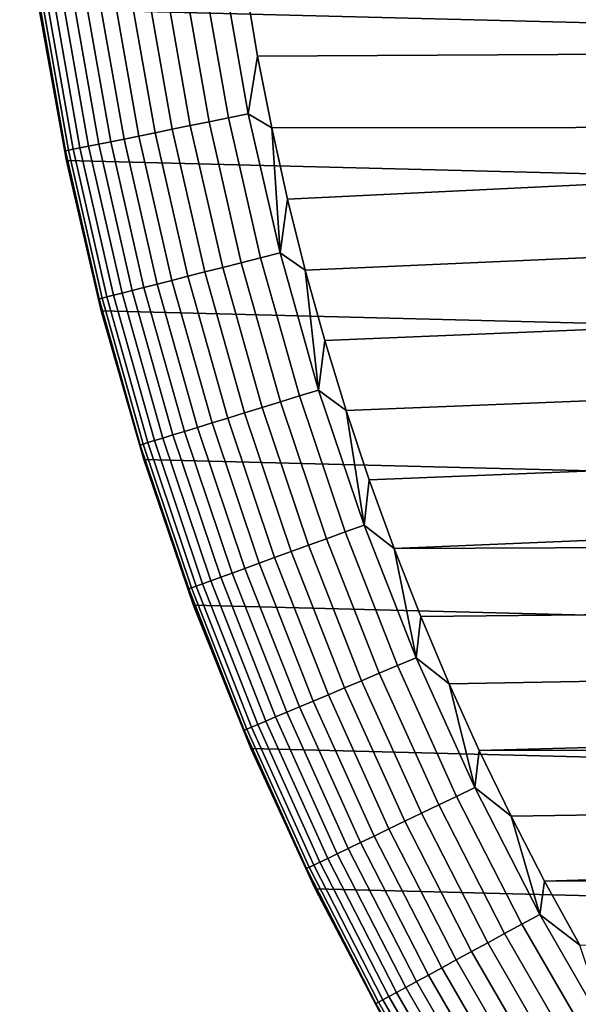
# Model space of a CAD drawing. Header units: metres. Extents: x -22 to 95, y -240 to 22.
# Tile 42 of 180: x -21.89 to -17.85, y -10.52 to -3.41. Entities that reach past the tile are written whole.
import ezdxf

# ---------------------------------------------------------------- set-up
doc = ezdxf.new("R2010")
doc.units = ezdxf.units.M
doc.layers.add('solid_10_151_013_XXX', color=7, linetype='CONTINUOUS')

msp = doc.modelspace()

# ---------------------------------------------------------------- linework, layer by layer
at = {"layer": 'solid_10_151_013_XXX'}
for points in [[(21.54973, -4.428241), (-21.746239, -3.33181), (-21.887098, -2.225952), (21.746239, -3.33181)], [(-9.529406, -3.031566, 135), (-20.256067, -3.153036, 135), (-20.168163, -3.673569, 135), (-9.324705, -3.612455, 135)], [(-20.837166, -3.140697, 134.886444), (-20.654713, -4.17544, 134.886444), (-20.518671, -4.147939, 134.935928), (-20.699923, -3.120011, 134.935928)], [(-20.699923, -3.120011, 134.935928), (-20.518671, -4.147939, 134.935928), (-20.378529, -4.119608, 134.971558), (-20.558542, -3.098702, 134.971558)], [(-20.558542, -3.098702, 134.971558), (-20.378529, -4.119608, 134.971558), (-20.235636, -4.090722, 134.992981), (-20.414387, -3.076974, 134.992981)], [(-20.414387, -3.076974, 134.992981), (-20.235636, -4.090722, 134.992981), (-20.168163, -3.673569, 135), (-20.256067, -3.153036, 135)], [(-21.319124, -3.213341, 134.561386), (-21.132452, -4.272017, 134.561386), (-21.025366, -4.250369, 134.660263), (-21.211092, -3.197058, 134.660263)], [(-21.211092, -3.197058, 134.660263), (-21.025366, -4.250369, 134.660263), (-20.909288, -4.226903, 134.74794), (-21.09399, -3.179407, 134.74794)], [(-21.09399, -3.179407, 134.74794), (-20.909288, -4.226903, 134.74794), (-20.785337, -4.201847, 134.823578), (-20.968945, -3.16056, 134.823578)], [(-20.968945, -3.16056, 134.823578), (-20.785337, -4.201847, 134.823578), (-20.654713, -4.17544, 134.886444), (-20.837166, -3.140697, 134.886444)], [(-21.72575, -3.27463, 133.792786), (-21.535517, -4.353498, 133.792786), (-21.500402, -4.3464, 133.935715), (-21.690325, -3.26929, 133.935715)], [(-21.690325, -3.26929, 133.935715), (-21.500402, -4.3464, 133.935715), (-21.451712, -4.336557, 134.074432), (-21.641205, -3.261887, 134.074432)], [(-21.641205, -3.261887, 134.074432), (-21.451712, -4.336557, 134.074432), (-21.389915, -4.324065, 134.207611), (-21.578863, -3.25249, 134.207611)], [(-21.578863, -3.25249, 134.207611), (-21.389915, -4.324065, 134.207611), (-21.315611, -4.309043, 134.333969), (-21.503901, -3.241192, 134.333969)], [(-21.503901, -3.241192, 134.333969), (-21.315611, -4.309043, 134.333969), (-21.229511, -4.291638, 134.452271), (-21.417042, -3.2281, 134.452271)], [(-21.417042, -3.2281, 134.452271), (-21.229511, -4.291638, 134.452271), (-21.132452, -4.272017, 134.561386), (-21.319124, -3.213341, 134.561386)], [(-21.747135, -3.277853, 133.647018), (-21.556715, -4.357784, 133.647018), (-21.535517, -4.353498, 133.792786), (-21.72575, -3.27463, 133.792786)], [(-21.747135, -3.277853, 133.647018), (-21.746304, -3.33141, 133.5), (-21.54966, -4.428566, 133.5), (-21.556715, -4.357784, 133.647018)], [(-21.54966, -4.428566, 133.5), (-21.746304, -3.33141, 133.5), (-21.746239, -3.33181), (-21.54973, -4.428241)], [(21.297699, -5.514322), (-21.54973, -4.428241), (-21.746239, -3.33181), (21.54973, -4.428241)], [(-9.324705, -3.612455, 135), (-20.168163, -3.673569, 135), (-20.06686, -4.191781, 135), (-9.084634, -4.179638, 135)], [(-20.235636, -4.090722, 134.992981), (-20.06686, -4.191781, 135), (-20.168163, -3.673569, 135)], [(-20.518671, -4.147939, 134.935928), (-20.286407, -5.165554, 134.935928), (-20.14785, -5.130273, 134.971558), (-20.378529, -4.119608, 134.971558)], [(-20.378529, -4.119608, 134.971558), (-20.14785, -5.130273, 134.971558), (-20.006575, -5.0943, 134.992981), (-20.235636, -4.090722, 134.992981)], [(-20.235636, -4.090722, 134.992981), (-20.006575, -5.0943, 134.992981), (-20.06686, -4.191781, 135)], [(-20.785337, -4.201847, 134.823578), (-20.550055, -5.232687, 134.823578), (-20.420908, -5.199802, 134.886444), (-20.654713, -4.17544, 134.886444)], [(-20.654713, -4.17544, 134.886444), (-20.420908, -5.199802, 134.886444), (-20.286407, -5.165554, 134.935928), (-20.518671, -4.147939, 134.935928)], [(-9.084634, -4.179638, 135), (-20.06686, -4.191781, 135), (-19.952297, -4.706991, 135)], [(-20.006575, -5.0943, 134.992981), (-19.952297, -4.706991, 135), (-20.06686, -4.191781, 135)], [(-9.084634, -4.179638, 135), (-19.952297, -4.706991, 135), (-19.824467, -5.219243, 135), (-8.810102, -4.730965, 135)], [(-21.132452, -4.272017, 134.561386), (-20.89324, -5.320073, 134.561386), (-20.787365, -5.293114, 134.660263), (-21.025366, -4.250369, 134.660263)], [(-21.025366, -4.250369, 134.660263), (-20.787365, -5.293114, 134.660263), (-20.672602, -5.263891, 134.74794), (-20.909288, -4.226903, 134.74794)], [(-20.909288, -4.226903, 134.74794), (-20.672602, -5.263891, 134.74794), (-20.550055, -5.232687, 134.823578), (-20.785337, -4.201847, 134.823578)], [(-21.500402, -4.3464, 133.935715), (-21.257025, -5.412704, 133.935715), (-21.208887, -5.400446, 134.074432), (-21.451712, -4.336557, 134.074432)], [(-21.451712, -4.336557, 134.074432), (-21.208887, -5.400446, 134.074432), (-21.147791, -5.384889, 134.207611), (-21.389915, -4.324065, 134.207611)], [(-21.389915, -4.324065, 134.207611), (-21.147791, -5.384889, 134.207611), (-21.074326, -5.366183, 134.333969), (-21.315611, -4.309043, 134.333969)], [(-21.315611, -4.309043, 134.333969), (-21.074326, -5.366183, 134.333969), (-20.989201, -5.344507, 134.452271), (-21.229511, -4.291638, 134.452271)], [(-21.229511, -4.291638, 134.452271), (-20.989201, -5.344507, 134.452271), (-20.89324, -5.320073, 134.561386), (-21.132452, -4.272017, 134.561386)], [(-21.556715, -4.357784, 133.647018), (-21.3127, -5.42688, 133.647018), (-21.291742, -5.421544, 133.792786), (-21.535517, -4.353498, 133.792786)], [(-21.556715, -4.357784, 133.647018), (-21.54966, -4.428566, 133.5), (-21.297697, -5.514355, 133.5), (-21.3127, -5.42688, 133.647018)], [(-21.535517, -4.353498, 133.792786), (-21.291742, -5.421544, 133.792786), (-21.257025, -5.412704, 133.935715), (-21.500402, -4.3464, 133.935715)], [(20.99091, -6.586448), (-21.297699, -5.514322), (-21.54973, -4.428241), (21.297699, -5.514322)], [(-21.297697, -5.514355, 133.5), (-21.54966, -4.428566, 133.5), (-21.54973, -4.428241), (-21.297699, -5.514322)], [(-20.006575, -5.0943, 134.992981), (-19.824467, -5.219243, 135), (-19.952297, -4.706991, 135)], [(-8.810102, -4.730965, 135), (-19.824467, -5.219243, 135), (-19.683529, -5.727878, 135), (-8.502153, -5.264345, 135)], [(-20.14785, -5.130273, 134.971558), (-19.867083, -6.128183, 134.971558), (-19.727776, -6.085213, 134.992981), (-20.006575, -5.0943, 134.992981)], [(-20.006575, -5.0943, 134.992981), (-19.727776, -6.085213, 134.992981), (-19.824467, -5.219243, 135)], [(-20.420908, -5.199802, 134.886444), (-20.136335, -6.211237, 134.886444), (-20.003708, -6.170327, 134.935928), (-20.286407, -5.165554, 134.935928)], [(-20.286407, -5.165554, 134.935928), (-20.003708, -6.170327, 134.935928), (-19.867083, -6.128183, 134.971558), (-20.14785, -5.130273, 134.971558)], [(-20.672602, -5.263891, 134.74794), (-20.384521, -6.287792, 134.74794), (-20.263681, -6.250518, 134.823578), (-20.550055, -5.232687, 134.823578)], [(-20.550055, -5.232687, 134.823578), (-20.263681, -6.250518, 134.823578), (-20.136335, -6.211237, 134.886444), (-20.420908, -5.199802, 134.886444)], [(-19.727776, -6.085213, 134.992981), (-19.683529, -5.727878, 135), (-19.824467, -5.219243, 135)], [(-20.989201, -5.344507, 134.452271), (-20.696709, -6.384089, 134.452271), (-20.602083, -6.354901, 134.561386), (-20.89324, -5.320073, 134.561386)], [(-20.89324, -5.320073, 134.561386), (-20.602083, -6.354901, 134.561386), (-20.497686, -6.322699, 134.660263), (-20.787365, -5.293114, 134.660263)], [(-20.787365, -5.293114, 134.660263), (-20.497686, -6.322699, 134.660263), (-20.384521, -6.287792, 134.74794), (-20.672602, -5.263891, 134.74794)], [(-8.502153, -5.264345, 135), (-19.683529, -5.727878, 135), (-19.52947, -6.232946, 135), (-8.161953, -5.777755, 135)], [(-21.257025, -5.412704, 133.935715), (-20.9608, -6.46555, 133.935715), (-20.913332, -6.450909, 134.074432), (-21.208887, -5.400446, 134.074432)], [(-21.208887, -5.400446, 134.074432), (-20.913332, -6.450909, 134.074432), (-20.853086, -6.432325, 134.207611), (-21.147791, -5.384889, 134.207611)], [(-21.147791, -5.384889, 134.207611), (-20.853086, -6.432325, 134.207611), (-20.780645, -6.40998, 134.333969), (-21.074326, -5.366183, 134.333969)], [(-21.074326, -5.366183, 134.333969), (-20.780645, -6.40998, 134.333969), (-20.696709, -6.384089, 134.452271), (-20.989201, -5.344507, 134.452271)], [(-21.3127, -5.42688, 133.647018), (-21.015699, -6.482485, 133.647018), (-20.995033, -6.47611, 133.792786), (-21.291742, -5.421544, 133.792786)], [(-21.3127, -5.42688, 133.647018), (-21.297697, -5.514355, 133.5), (-20.991064, -6.585988, 133.5), (-21.015699, -6.482485, 133.647018)], [(-21.291742, -5.421544, 133.792786), (-20.995033, -6.47611, 133.792786), (-20.9608, -6.46555, 133.935715), (-21.257025, -5.412704, 133.935715)], [(20.630594, -7.640606), (-20.99091, -6.586448), (-21.297699, -5.514322), (20.99091, -6.586448)], [(-20.991064, -6.585988, 133.5), (-21.297697, -5.514355, 133.5), (-21.297699, -5.514322), (-20.99091, -6.586448)], [(-19.727776, -6.085213, 134.992981), (-19.52947, -6.232946, 135), (-19.683529, -5.727878, 135)], [(-8.161953, -5.777755, 135), (-19.52947, -6.232946, 135), (-19.362524, -6.733693, 135), (-7.790793, -6.269247, 135)], [(-19.867083, -6.128183, 134.971558), (-19.536922, -7.110858, 134.971558), (-19.399929, -7.060997, 134.992981), (-19.727776, -6.085213, 134.992981)], [(-19.727776, -6.085213, 134.992981), (-19.399929, -7.060997, 134.992981), (-19.52947, -6.232946, 135)], [(-20.136335, -6.211237, 134.886444), (-19.801699, -7.207229, 134.886444), (-19.671276, -7.159759, 134.935928), (-20.003708, -6.170327, 134.935928)], [(-20.003708, -6.170327, 134.935928), (-19.671276, -7.159759, 134.935928), (-19.536922, -7.110858, 134.971558), (-19.867083, -6.128183, 134.971558)], [(-20.384521, -6.287792, 134.74794), (-20.045761, -7.29606, 134.74794), (-19.926929, -7.25281, 134.823578), (-20.263681, -6.250518, 134.823578)], [(-20.263681, -6.250518, 134.823578), (-19.926929, -7.25281, 134.823578), (-19.801699, -7.207229, 134.886444), (-20.136335, -6.211237, 134.886444)], [(-19.399929, -7.060997, 134.992981), (-19.362524, -6.733693, 135), (-19.52947, -6.232946, 135)], [(-20.602083, -6.354901, 134.561386), (-20.259708, -7.373931, 134.561386), (-20.157045, -7.336564, 134.660263), (-20.497686, -6.322699, 134.660263)], [(-20.497686, -6.322699, 134.660263), (-20.157045, -7.336564, 134.660263), (-20.045761, -7.29606, 134.74794), (-20.384521, -6.287792, 134.74794)], [(-7.790793, -6.269247, 135), (-19.362524, -6.733693, 135), (-19.182671, -7.230143, 135), (-7.390082, -6.736959, 135)], [(-20.780645, -6.40998, 134.333969), (-20.435303, -7.437842, 134.333969), (-20.35276, -7.407799, 134.452271), (-20.696709, -6.384089, 134.452271)], [(-20.696709, -6.384089, 134.452271), (-20.35276, -7.407799, 134.452271), (-20.259708, -7.373931, 134.561386), (-20.602083, -6.354901, 134.561386)], [(-20.995033, -6.47611, 133.792786), (-20.646128, -7.514575, 133.792786), (-20.612463, -7.502323, 133.935715), (-20.9608, -6.46555, 133.935715)], [(-20.9608, -6.46555, 133.935715), (-20.612463, -7.502323, 133.935715), (-20.565784, -7.485333, 134.074432), (-20.913332, -6.450909, 134.074432)], [(-20.913332, -6.450909, 134.074432), (-20.565784, -7.485333, 134.074432), (-20.50654, -7.46377, 134.207611), (-20.853086, -6.432325, 134.207611)], [(-20.853086, -6.432325, 134.207611), (-20.50654, -7.46377, 134.207611), (-20.435303, -7.437842, 134.333969), (-20.780645, -6.40998, 134.333969)], [(-21.015699, -6.482485, 133.647018), (-20.666451, -7.521973, 133.647018), (-20.646128, -7.514575, 133.792786), (-20.995033, -6.47611, 133.792786)], [(-21.015699, -6.482485, 133.647018), (-20.991064, -6.585988, 133.5), (-20.666451, -7.521973, 133.647018)], [(-20.630547, -7.640715, 133.5), (-20.991064, -6.585988, 133.5), (-20.99091, -6.586448), (-20.630594, -7.640606)], [(-20.666451, -7.521973, 133.647018), (-20.991064, -6.585988, 133.5), (-20.630547, -7.640715, 133.5)], [(20.217182, -8.675555), (-20.630594, -7.640606), (-20.99091, -6.586448), (20.630594, -7.640606)], [(-19.399929, -7.060997, 134.992981), (-19.182671, -7.230143, 135), (-19.362524, -6.733693, 135)], [(-6.961338, -7.179115, 135), (-7.390082, -6.736959, 135), (-19.182671, -7.230143, 135)], [(-19.671276, -7.159759, 134.935928), (-19.28994, -8.131392, 134.935928), (-19.158188, -8.075853, 134.971558), (-19.536922, -7.110858, 134.971558)], [(-19.536922, -7.110858, 134.971558), (-19.158188, -8.075853, 134.971558), (-19.023851, -8.019226, 134.992981), (-19.399929, -7.060997, 134.992981)], [(-19.399929, -7.060997, 134.992981), (-19.023851, -8.019226, 134.992981), (-19.182671, -7.230143, 135)], [(-19.801699, -7.207229, 134.886444), (-19.417833, -8.185304, 134.886444), (-19.28994, -8.131392, 134.935928), (-19.671276, -7.159759, 134.935928)], [(-6.961338, -7.179115, 135), (-19.182671, -7.230143, 135), (-18.990168, -7.721625, 135), (-6.506188, -7.594039, 135)], [(-20.045761, -7.29606, 134.74794), (-19.657164, -8.286189, 134.74794), (-19.540636, -8.237069, 134.823578), (-19.926929, -7.25281, 134.823578)], [(-19.926929, -7.25281, 134.823578), (-19.540636, -8.237069, 134.823578), (-19.417833, -8.185304, 134.886444), (-19.801699, -7.207229, 134.886444)], [(-19.023851, -8.019226, 134.992981), (-18.990168, -7.721625, 135), (-19.182671, -7.230143, 135)], [(-20.157045, -7.336564, 134.660263), (-19.766291, -8.332191, 134.660263), (-19.657164, -8.286189, 134.74794), (-20.045761, -7.29606, 134.74794)], [(-20.35276, -7.407799, 134.452271), (-19.958212, -8.413092, 134.452271), (-19.866964, -8.374627, 134.561386), (-20.259708, -7.373931, 134.561386)], [(-20.259708, -7.373931, 134.561386), (-19.866964, -8.374627, 134.561386), (-19.766291, -8.332191, 134.660263), (-20.157045, -7.336564, 134.660263)], [(-20.565784, -7.485333, 134.074432), (-20.167107, -8.501148, 134.074432), (-20.109011, -8.476659, 134.207611), (-20.50654, -7.46377, 134.207611)], [(-20.50654, -7.46377, 134.207611), (-20.109011, -8.476659, 134.207611), (-20.039154, -8.447212, 134.333969), (-20.435303, -7.437842, 134.333969)], [(-20.435303, -7.437842, 134.333969), (-20.039154, -8.447212, 134.333969), (-19.958212, -8.413092, 134.452271), (-20.35276, -7.407799, 134.452271)], [(-20.666451, -7.521973, 133.647018), (-20.265821, -8.54276, 133.647018), (-20.245892, -8.534359, 133.792786), (-20.646128, -7.514575, 133.792786)], [(-20.666451, -7.521973, 133.647018), (-20.630547, -7.640715, 133.5), (-20.265821, -8.54276, 133.647018)], [(-20.646128, -7.514575, 133.792786), (-20.245892, -8.534359, 133.792786), (-20.212881, -8.520444, 133.935715), (-20.612463, -7.502323, 133.935715)], [(-20.612463, -7.502323, 133.935715), (-20.212881, -8.520444, 133.935715), (-20.167107, -8.501148, 134.074432), (-20.565784, -7.485333, 134.074432)], [(-6.506188, -7.594039, 135), (-18.990168, -7.721625, 135), (-18.785015, -8.208111, 135), (-6.026359, -7.980158, 135)], [(19.751564, -9.68892), (-20.217182, -8.675555), (-20.630594, -7.640606), (20.217182, -8.675555)], [(-20.217072, -8.675829, 133.5), (-20.630547, -7.640715, 133.5), (-20.630594, -7.640606), (-20.217182, -8.675555)], [(-20.265821, -8.54276, 133.647018), (-20.630547, -7.640715, 133.5), (-20.217072, -8.675829, 133.5)], [(-19.023851, -8.019226, 134.992981), (-18.785015, -8.208111, 135), (-18.990168, -7.721625, 135)], [(-19.158188, -8.075853, 134.971558), (-18.731825, -9.020772, 134.971558), (-18.600479, -8.957519, 134.992981), (-19.023851, -8.019226, 134.992981)], [(-19.023851, -8.019226, 134.992981), (-18.600479, -8.957519, 134.992981), (-18.785015, -8.208111, 135)], [(-6.026359, -7.980158, 135), (-18.785015, -8.208111, 135), (-18.567465, -8.689031, 135), (-5.52367, -8.336006, 135)], [(-19.28994, -8.131392, 134.935928), (-18.860643, -9.082808, 134.935928), (-18.731825, -9.020772, 134.971558), (-19.158188, -8.075853, 134.971558)], [(-19.417833, -8.185304, 134.886444), (-18.985691, -9.143027, 134.886444), (-18.860643, -9.082808, 134.935928), (-19.28994, -8.131392, 134.935928)], [(-19.657164, -8.286189, 134.74794), (-19.219696, -9.255717, 134.74794), (-19.105762, -9.20085, 134.823578), (-19.540636, -8.237069, 134.823578)], [(-19.540636, -8.237069, 134.823578), (-19.105762, -9.20085, 134.823578), (-18.985691, -9.143027, 134.886444), (-19.417833, -8.185304, 134.886444)], [(-18.600479, -8.957519, 134.992981), (-18.567465, -8.689031, 135), (-18.785015, -8.208111, 135)], [(-19.766291, -8.332191, 134.660263), (-19.326393, -9.307101, 134.660263), (-19.219696, -9.255717, 134.74794), (-19.657164, -8.286189, 134.74794)], [(-19.958212, -8.413092, 134.452271), (-19.514044, -9.397469, 134.452271), (-19.424828, -9.354504, 134.561386), (-19.866964, -8.374627, 134.561386)], [(-19.866964, -8.374627, 134.561386), (-19.424828, -9.354504, 134.561386), (-19.326393, -9.307101, 134.660263), (-19.766291, -8.332191, 134.660263)], [(-5.000027, -8.660235, 135), (-5.52367, -8.336006, 135), (-18.567465, -8.689031, 135)], [(-20.109011, -8.476659, 134.207611), (-19.661488, -9.468473, 134.207611), (-19.593185, -9.435581, 134.333969), (-20.039154, -8.447212, 134.333969)], [(-20.039154, -8.447212, 134.333969), (-19.593185, -9.435581, 134.333969), (-19.514044, -9.397469, 134.452271), (-19.958212, -8.413092, 134.452271)], [(-20.265821, -8.54276, 133.647018), (-19.814808, -9.542309, 133.647018), (-19.795321, -9.532925, 133.792786), (-20.245892, -8.534359, 133.792786)], [(-20.245892, -8.534359, 133.792786), (-19.795321, -9.532925, 133.792786), (-19.763044, -9.517381, 133.935715), (-20.212881, -8.520444, 133.935715)], [(-20.212881, -8.520444, 133.935715), (-19.763044, -9.517381, 133.935715), (-19.71829, -9.495828, 134.074432), (-20.167107, -8.501148, 134.074432)], [(-20.167107, -8.501148, 134.074432), (-19.71829, -9.495828, 134.074432), (-19.661488, -9.468473, 134.207611), (-20.109011, -8.476659, 134.207611)], [(-20.265821, -8.54276, 133.647018), (-20.217072, -8.675829, 133.5), (-19.814808, -9.542309, 133.647018)], [(19.235554, -10.676782), (-19.751564, -9.68892), (-20.217182, -8.675555), (19.751564, -9.68892)], [(-19.751699, -9.688673, 133.5), (-20.217072, -8.675829, 133.5), (-20.217182, -8.675555), (-19.751564, -9.68892)], [(-19.814808, -9.542309, 133.647018), (-20.217072, -8.675829, 133.5), (-19.751699, -9.688673, 133.5)], [(-5.000027, -8.660235, 135), (-18.567465, -8.689031, 135), (-18.337547, -9.164289, 135), (-4.457416, -8.951613, 135)], [(-18.600479, -8.957519, 134.992981), (-18.337547, -9.164289, 135), (-18.567465, -8.689031, 135)], [(-18.731825, -9.020772, 134.971558), (-18.258892, -9.943262, 134.971558), (-18.130861, -9.873541, 134.992981), (-18.600479, -8.957519, 134.992981)], [(-18.600479, -8.957519, 134.992981), (-18.130861, -9.873541, 134.992981), (-18.337547, -9.164289, 135)], [(-4.457416, -8.951613, 135), (-18.337547, -9.164289, 135), (-18.095512, -9.633402, 135), (-3.897896, -9.209037, 135)], [(-18.860643, -9.082808, 134.935928), (-18.384459, -10.011642, 134.935928), (-18.258892, -9.943262, 134.971558), (-18.731825, -9.020772, 134.971558)], [(-18.985691, -9.143027, 134.886444), (-18.50635, -10.07802, 134.886444), (-18.384459, -10.011642, 134.935928), (-18.860643, -9.082808, 134.935928)], [(-19.105762, -9.20085, 134.823578), (-18.623388, -10.141756, 134.823578), (-18.50635, -10.07802, 134.886444), (-18.985691, -9.143027, 134.886444)], [(-18.130861, -9.873541, 134.992981), (-18.095512, -9.633402, 135), (-18.337547, -9.164289, 135)], [(-19.219696, -9.255717, 134.74794), (-18.734446, -10.202235, 134.74794), (-18.623388, -10.141756, 134.823578), (-19.105762, -9.20085, 134.823578)], [(-3.323587, -9.431529, 135), (-3.897896, -9.209037, 135), (-18.095512, -9.633402, 135)], [(-19.424828, -9.354504, 134.561386), (-18.934397, -10.311123, 134.561386), (-18.838449, -10.258873, 134.660263), (-19.326393, -9.307101, 134.660263)], [(-19.326393, -9.307101, 134.660263), (-18.838449, -10.258873, 134.660263), (-18.734446, -10.202235, 134.74794), (-19.219696, -9.255717, 134.74794)], [(-19.514044, -9.397469, 134.452271), (-19.021362, -10.358481, 134.452271), (-18.934397, -10.311123, 134.561386), (-19.424828, -9.354504, 134.561386)], [(-19.661488, -9.468473, 134.207611), (-19.165081, -10.436748, 134.207611), (-19.098505, -10.400492, 134.333969), (-19.593185, -9.435581, 134.333969)], [(-19.593185, -9.435581, 134.333969), (-19.098505, -10.400492, 134.333969), (-19.021362, -10.358481, 134.452271), (-19.514044, -9.397469, 134.452271)], [(-2.736669, -9.618244, 135), (-3.323587, -9.431529, 135), (-18.095512, -9.633402, 135)], [(-19.795321, -9.532925, 133.792786), (-19.295538, -10.50779, 133.792786), (-19.264076, -10.490657, 133.935715), (-19.763044, -9.517381, 133.935715)], [(-19.763044, -9.517381, 133.935715), (-19.264076, -10.490657, 133.935715), (-19.220449, -10.466899, 134.074432), (-19.71829, -9.495828, 134.074432)], [(-19.71829, -9.495828, 134.074432), (-19.220449, -10.466899, 134.074432), (-19.165081, -10.436748, 134.207611), (-19.661488, -9.468473, 134.207611)], [(-19.814808, -9.542309, 133.647018), (-19.314531, -10.518133, 133.647018), (-19.295538, -10.50779, 133.792786), (-19.795321, -9.532925, 133.792786)], [(-19.814808, -9.542309, 133.647018), (-19.751699, -9.688673, 133.5), (-19.314531, -10.518133, 133.647018)], [(-18.130861, -9.873541, 134.992981), (-17.841446, -10.096171, 135), (-18.095512, -9.633402, 135)], [(-2.736669, -9.618244, 135), (-18.095512, -9.633402, 135), (-17.841446, -10.096171, 135), (-2.139368, -9.768475, 135)], [(-19.751699, -9.688673, 133.5), (-19.751564, -9.68892), (-19.235554, -10.676782), (-19.235624, -10.676645, 133.5)], [(-19.314531, -10.518133, 133.647018), (-19.751699, -9.688673, 133.5), (-19.235624, -10.676645, 133.5)], [(18.670359, -11.636906), (-19.235554, -10.676782), (-19.751564, -9.68892), (19.235554, -10.676782)], [(-18.258892, -9.943262, 134.971558), (-17.740564, -10.841033, 134.971558), (-17.616167, -10.765017, 134.992981), (-18.130861, -9.873541, 134.992981)], [(-18.130861, -9.873541, 134.992981), (-17.616167, -10.765017, 134.992981), (-17.841446, -10.096171, 135)], [(-18.384459, -10.011642, 134.935928), (-17.862566, -10.915586, 134.935928), (-17.740564, -10.841033, 134.971558), (-18.258892, -9.943262, 134.971558)], [(-18.50635, -10.07802, 134.886444), (-17.980997, -10.987958, 134.886444), (-17.862566, -10.915586, 134.935928), (-18.384459, -10.011642, 134.935928)], [(-18.623388, -10.141756, 134.823578), (-18.094713, -11.057448, 134.823578), (-17.980997, -10.987958, 134.886444), (-18.50635, -10.07802, 134.886444)], [(-18.734446, -10.202235, 134.74794), (-18.202618, -11.123387, 134.74794), (-18.094713, -11.057448, 134.823578), (-18.623388, -10.141756, 134.823578)], [(-18.838449, -10.258873, 134.660263), (-18.303669, -11.185139, 134.660263), (-18.202618, -11.123387, 134.74794), (-18.734446, -10.202235, 134.74794)], [(-19.021362, -10.358481, 134.452271), (-18.481388, -11.293741, 134.452271), (-18.396893, -11.242107, 134.561386), (-18.934397, -10.311123, 134.561386)], [(-18.934397, -10.311123, 134.561386), (-18.396893, -11.242107, 134.561386), (-18.303669, -11.185139, 134.660263), (-18.838449, -10.258873, 134.660263)], [(-19.098505, -10.400492, 134.333969), (-18.556341, -11.339544, 134.333969), (-18.481388, -11.293741, 134.452271), (-19.021362, -10.358481, 134.452271)], [(-19.220449, -10.466899, 134.074432), (-18.674826, -11.411948, 134.074432), (-18.621029, -11.379074, 134.207611), (-19.165081, -10.436748, 134.207611)], [(-19.165081, -10.436748, 134.207611), (-18.621029, -11.379074, 134.207611), (-18.556341, -11.339544, 134.333969), (-19.098505, -10.400492, 134.333969)], [(-19.314531, -10.518133, 133.647018), (-18.766235, -11.467808, 133.647018), (-18.747782, -11.456531, 133.792786), (-19.295538, -10.50779, 133.792786)], [(-19.314531, -10.518133, 133.647018), (-19.235624, -10.676645, 133.5), (-18.766235, -11.467808, 133.647018)], [(-19.295538, -10.50779, 133.792786), (-18.747782, -11.456531, 133.792786), (-18.717213, -11.437851, 133.935715), (-19.264076, -10.490657, 133.935715)], [(-19.264076, -10.490657, 133.935715), (-18.717213, -11.437851, 133.935715), (-18.674826, -11.411948, 134.074432), (-19.220449, -10.466899, 134.074432)]]:
    msp.add_3dface(points, dxfattribs=at)

doc.saveas('drawing.dxf')
